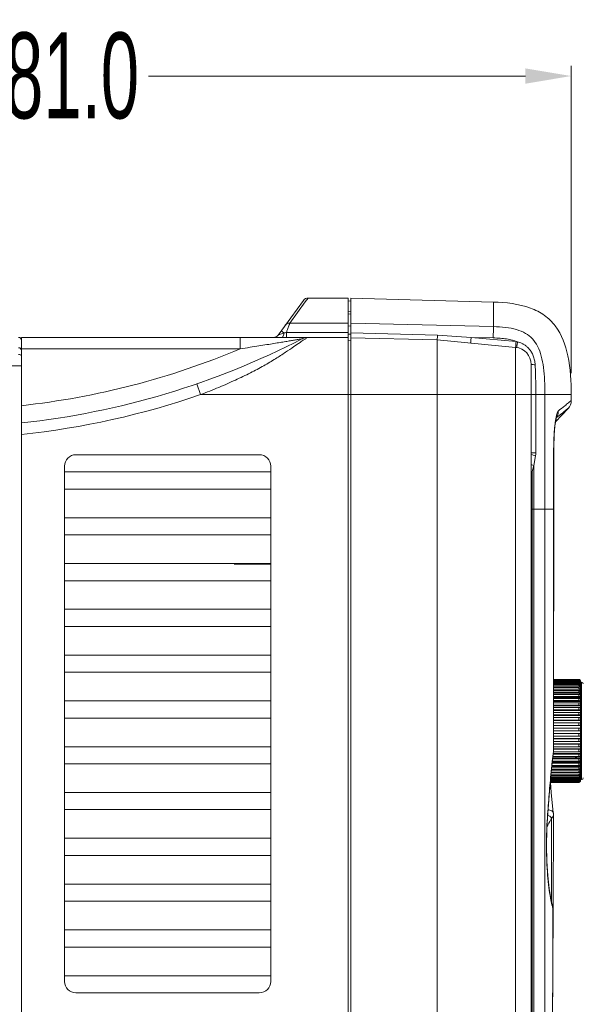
# Model space of a CAD drawing. Header units: millimetres. Extents: x -473 to 23648, y -382 to 1866.
# Tile 81 of 256: x 2807 to 2905, y 138 to 310. Entities that reach past the tile are written whole.
import ezdxf

# ---------------------------------------------------------------- set-up
doc = ezdxf.new("R2010")
doc.units = ezdxf.units.MM
doc.header["$LTSCALE"] = 80
doc.header["$PDMODE"] = 3
doc.header["$PDSIZE"] = 0.3
doc.layers.get('0').update_dxf_attribs({"linetype": 'CONTINUOUS'})
doc.layers.get('DEFPOINTS').update_dxf_attribs({"linetype": 'CONTINUOUS'})
for name, color, linetype in [('02___PRT_ALL_AXES', 7, 'CONTINUOUS'), ('09_ALL_ROUNDS', 7, 'CONTINUOUS'), ('20_ALL_FEATURES', 7, 'CONTINUOUS')]:
    doc.layers.add(name, color=color, linetype=linetype)
doc.styles.get("Standard").update_dxf_attribs({"font": 'technic_.ttf', "width": 0.7})
doc.dimstyles.get("Standard").update_dxf_attribs({"dimtxt": 3, "dimasz": 3, "dimexe": 0.18, "dimexo": 0.0625, "dimgap": 0.09, "dimtad": 1, "dimdsep": 46, "dimtxsty": 'STANDARD', "dimcen": 0.09, "dimadec": 0, "dimazin": 0, "dimtol": 1, "dimtp": 0.01, "dimtm": 0.01, "dimtfac": 1, "dimtofl": 0, "dimtmove": 0, "dimatfit": 3, "dimfxl": 1, "dimtolj": 1, "dimarcsym": 0})

# ---------------------------------------------------------------- blocks, each defined once
blk = doc.blocks.new('*D20')
at = {"color": 0, "lineweight": 0, "transparency": 16777216}
for p, q in [((2722.4, 259.38), (2722.4, 302.03)), ((2903.35, 248.34), (2903.35, 302.03)), ((2730.4, 300.23), (2796.16, 300.23)), ((2895.35, 300.23), (2829.59, 300.23))]:
    blk.add_line(p, q, dxfattribs=at)
for points in [[(2730.4, 301.56), (2730.4, 298.89), (2722.4, 300.23)], [(2895.35, 298.89), (2895.35, 301.56), (2903.35, 300.23)]]:
    blk.add_solid(points, dxfattribs=at)
at = {"layer": 'DEFPOINTS', "color": 0, "lineweight": 0, "transparency": 16777216}
for p in [(2903.35, 300.23), (2722.4, 257.58), (2903.35, 246.54)]:
    blk.add_point(p, dxfattribs=at)
at = {"color": 0, "lineweight": 0, "transparency": 16777216, "insert": (2812.88, 300.23), "char_height": 15, "attachment_point": 5}
blk.add_mtext('\\A1;181.0', dxfattribs=at)

msp = doc.modelspace()

# ---------------------------------------------------------------- linework, layer by layer
at = {"color": 0, "linetype": 'Continuous', "lineweight": 0}
for p, q in [((2857.41, 261.454), (2856.936, 260.799)), ((2864.401, 261.454), (2857.41, 261.454)), ((2864.401, -1.422), (2864.401, 261.454)), ((2856.601, 261.042), (2852.2, 254.99)), ((2856.936, 260.799), (2854.242, 257.084)), ((2864.901, 260.91), (2864.401, 260.954)), ((2864.901, -1.37), (2864.901, 261.401)), ((2889.751, 260.751), (2864.901, 261.401)), ((2889.751, 256.457), (2889.751, 260.751)), ((2864.401, 259.078), (2864.901, 259.034)), ((2864.401, 258.679), (2864.901, 258.636)), ((2854.123, 256.757), (2853.84, 255.979)), ((2864.401, 257.084), (2854.242, 257.084)), ((2864.901, 256.547), (2864.401, 256.59)), ((2864.901, 257.037), (2889.751, 256.457)), ((2807.401, 254.578), (2807.401, 0.879)), ((2807.401, 254.578), (2864.401, 254.578)), ((2845.587, 254.578), (2845.587, 252.578)), ((2853.202, 255.344), (2852.2, 254.99)), ((2853.202, 255.344), (2852.715, 255.698)), ((2864.401, 255.422), (2853.638, 255.422)), ((2853.638, 255.422), (2853.638, 254.578)), ((2857.349, 254.577), (2857.215, 254.578)), ((2864.901, 255.11), (2864.401, 255.11)), ((2864.901, 255.371), (2880.005, 254.99)), ((2880.005, 254.99), (2885.877, 254.573)), ((2885.877, 254.573), (2893.711, 253.831)), ((2885.877, 254.573), (2889.734, 254.483)), ((2864.901, 254.034), (2864.401, 254.078)), ((2879.965, 254.131), (2864.901, 254.525)), ((2879.965, 254.131), (2893.634, 252.835)), ((2893.634, 252.835), (2893.634, 250.161)), ((2807.283, 252.578), (2845.587, 252.578)), ((2803.401, 249.578), (2807.401, 249.578)), ((2893.634, 250.161), (2893.634, 244.578)), ((2896.351, 249.849), (2896.351, 113.078)), ((2838.663, 244.578), (2838.011, 246.469)), ((2838.667, 244.579), (2864.401, 244.578)), ((2879.965, 244.578), (2864.401, 244.578)), ((2879.965, 244.578), (2879.965, 113.078)), ((2879.965, 244.578), (2893.634, 244.578)), ((2893.634, 244.578), (2893.634, 113.078)), ((2903.351, 244.578), (2893.634, 244.578)), ((2897.16, 244.578), (2897.16, 234.409)), ((2898.749, 244.578), (2898.749, 224.578)), ((2903.351, 243.539), (2903.351, 244.578)), ((2900.607, 239.822), (2902.81, 242.171)), ((2900.743, 240.526), (2900.803, 240.573)), ((2816.901, 234.078), (2848.901, 234.078)), ((2896.351, 234.409), (2897.16, 234.409)), ((2900.276, 224.578), (2900.276, 234.85)), ((2900.277, 234.85), (2900.297, 234.85)), ((2900.296, 224.578), (2900.296, 234.85)), ((2900.297, 234.85), (2900.3, 235.397)), ((2896.814, 232.199), (2896.533, 231.147)), ((2897.115, 233.894), (2896.814, 232.199)), ((2896.814, 232.199), (2896.814, 224.578)), ((2814.901, 142.078), (2814.901, 232.078)), ((2814.901, 231.078), (2850.901, 231.078)), ((2850.901, 232.078), (2850.901, 142.078)), ((2896.351, 231.147), (2896.533, 231.147)), ((2896.533, 231.147), (2896.533, 113.078)), ((2850.901, 228.078), (2814.901, 228.078)), ((2896.351, 224.578), (2900.276, 224.578)), ((2896.814, 224.578), (2896.834, 113.078)), ((2900.276, 224.838), (2900.296, 224.838)), ((2900.276, 224.578), (2900.296, 224.578)), ((2814.901, 223.078), (2850.901, 223.078)), ((2850.901, 220.078), (2814.901, 220.078)), ((2814.901, 215.078), (2850.901, 215.078)), ((2850.901, 212.078), (2814.901, 212.078)), ((2814.901, 207.078), (2850.901, 207.078)), ((2850.901, 204.078), (2814.901, 204.078)), ((2814.901, 199.078), (2850.901, 199.078)), ((2850.901, 196.078), (2814.901, 196.078)), ((2904.951, 194.343), (2905.151, 194.343)), ((2905.151, 194.343), (2905.151, 177.343)), ((2814.901, 191.078), (2850.901, 191.078)), ((2850.901, 188.078), (2814.901, 188.078)), ((2814.901, 183.078), (2850.901, 183.078)), ((2900.223, 182.29), (2900.235, 182.398)), ((2900.235, 182.398), (2900.256, 182.582)), ((2900.235, 182.398), (2900.235, 182.582)), ((2900.235, 182.398), (2900.239, 182.289)), ((2900.239, 182.289), (2900.247, 182.371)), ((2900.247, 182.371), (2900.256, 182.581)), ((2850.901, 180.078), (2814.901, 180.078)), ((2904.951, 177.343), (2905.151, 177.343)), ((2814.901, 175.078), (2850.901, 175.078)), ((2850.901, 172.078), (2814.901, 172.078)), ((2899.181, 170.674), (2899.185, 170.738)), ((2899.185, 170.738), (2899.196, 170.674)), ((2900.182, 154.724), (2900.23, 171.233)), ((2814.901, 167.078), (2850.901, 167.078)), ((2850.901, 164.078), (2814.901, 164.078)), ((2814.901, 159.078), (2850.901, 159.078)), ((2850.901, 156.078), (2814.901, 156.078)), ((2900.041, 155.385), (2900.026, 155.44)), ((2900.052, 155.166), (2900.026, 155.438)), ((2900.128, 155.088), (2900.041, 155.385)), ((2900.182, 154.724), (2900.128, 155.089)), ((2900.128, 155.088), (2900.128, 155.089)), ((2900.161, 154.792), (2900.128, 155.088)), ((2900.048, 123.196), (2900.182, 154.724)), ((2900.182, 154.724), (2900.161, 154.792)), ((2900.161, 154.724), (2900.161, 154.792)), ((2814.901, 151.078), (2850.901, 151.078)), ((2850.901, 148.078), (2814.901, 148.078)), ((2814.901, 143.078), (2850.901, 143.078)), ((2848.901, 140.078), (2816.901, 140.078))]:
    msp.add_line(p, q, dxfattribs=at)
for points in [[(2900.297, 234.85), (2900.298, 235.164), (2900.311, 236.048), (2900.34, 236.882), (2900.382, 237.656), (2900.435, 238.359), (2900.496, 238.984), (2900.561, 239.521), (2900.63, 239.969), (2900.696, 240.324), (2900.754, 240.572), (2900.767, 240.619)], [(2900.3, 235.397), (2900.323, 236.463), (2900.37, 237.457), (2900.434, 238.349), (2900.511, 239.116), (2900.592, 239.737)], [(2900.256, 182.581), (2900.267, 188.834), (2900.296, 224.578)], [(2899.196, 170.674), (2899.488, 174.55), (2899.867, 178.754), (2900.239, 182.289)], [(2900.215, 171.529), (2899.858, 175.061), (2899.707, 176.843)], [(2900.026, 155.44), (2899.782, 156.48), (2899.489, 158.289), (2899.251, 160.534), (2899.096, 163.096), (2899.039, 165.831), (2899.087, 168.576), (2899.196, 170.674)], [(2900.23, 171.234), (2900.223, 171.445), (2900.215, 171.529)]]:
    msp.add_lwpolyline(points, dxfattribs=at)
for centre, radius, start, end in [((2857.41, 260.454), 1, 89.99998, 143.97624), ((2806.901, 254.078), 0.5, 0, 90), ((2851.391, 255.578), 1, 269.99996, 323.97625), ((2641.351, 332.907), 225.986, 339.94772, 340.09802), ((2857.387, 252.578), 2, 89.99815, 117.24629), ((2792.377, 378.822), 140, 276.16027, 297.24629), ((2878.833, 219.66), 40.983, 122.56331, 123.81979), ((2893.351, 249.849), 3, 359.99995, 84.58525), ((2806.901, 252.277), 0.5, 359.99235, 90), ((2792.377, 378.822), 137, 276.29571, 292.85455), ((2713.602, 251.071), 166.356, 359.98443, 0.1945), ((2792.377, 378.822), 142, 276.07318, 289.02505), ((2769.513, 408.091), 212.103, 308.3435, 308.72598), ((2901.351, 243.539), 2, 316.84762, 0.00001), ((2816.901, 232.078), 2, 90, 180), ((2848.901, 232.078), 2, 0, 90), ((2894.21, 234.407), 2.95, 349.97795, 0.0364), ((2905.151, 194.043), 0.3, 0, 90), ((2905.151, 177.643), 0.3, 270, 0), ((2856.326, 193.046), 49.049, 330.731, 332.43092), ((2898.547, 169.54), 1.727, 58.51616, 66.57884), ((2855.206, 193.637), 50.316, 332.42492, 332.69462), ((2899.408, 171.235), 0.823, 353.66533, 359.85652), ((2911.974, 158.501), 12.379, 194.37186, 195.627), ((2916.522, 159.778), 17.103, 195.64287, 195.96006), ((2916.21, 159.689), 16.779, 195.95996, 196.31423), ((2914.591, 159.212), 15.091, 196.30372, 197.02951), ((2816.901, 142.078), 2, 180, 270), ((2848.901, 142.078), 2, 270, 0)]:
    msp.add_arc(centre, radius, start, end, dxfattribs=at)
for points, knots in [([(2854.242, 257.084), (2854.137, 257.086), (2853.927, 257.056), (2853.644, 256.917), (2853.494, 256.768), (2853.433, 256.685)], [0, 0, 0, 0, 0.31278947, 0.62372349, 0.93350007, 0.93350007, 0.93350007, 0.93350007]), ([(2854.242, 257.084), (2854.234, 257.063), (2854.214, 257.008), (2854.174, 256.899), (2854.142, 256.81), (2854.123, 256.757)], [0, 0, 0, 0, 0.0649478, 0.17759408, 0.34762865, 0.34762865, 0.34762865, 0.34762865]), ([(2889.751, 256.457), (2889.757, 256.38), (2889.757, 256.154), (2889.757, 255.726), (2889.748, 255.145), (2889.739, 254.713), (2889.734, 254.483)], [0, 0, 0, 0, 0.231782, 0.6778442, 1.2834317, 1.9740727, 1.9740727, 1.9740727, 1.9740727]), ([(2889.751, 256.457), (2890.473, 256.44), (2891.841, 256.362), (2893.753, 256.014), (2895.371, 255.375), (2896.652, 254.363), (2897.581, 252.979), (2898.183, 251.255), (2898.541, 249.246), (2898.723, 246.99), (2898.749, 245.407), (2898.749, 244.578)], [0, 0, 0, 0, 2.1682258, 4.1038992, 5.8078419, 7.3331642, 8.9260961, 10.7382556, 12.7737574, 15.0332798, 17.5213122, 17.5213122, 17.5213122, 17.5213122]), ([(2853.202, 255.344), (2853.192, 255.211), (2853.153, 254.978), (2853.069, 254.707), (2852.938, 254.578), (2852.881, 254.578)], [0, 0, 0, 0, 0.40090253, 0.69708859, 0.86957743, 0.86957743, 0.86957743, 0.86957743]), ([(2853.638, 255.422), (2853.561, 255.408), (2853.416, 255.383), (2853.271, 255.357), (2853.202, 255.344)], [0, 0, 0, 0, 0.23284394, 0.44204831, 0.44204831, 0.44204831, 0.44204831]), ([(2857.387, 254.578), (2857.334, 254.546), (2857.128, 254.423), (2856.925, 254.296), (2856.775, 254.2)], [0, 0, 0, 0, 0.18639227, 0.71959715, 0.71959715, 0.71959715, 0.71959715]), ([(2880.005, 254.99), (2879.996, 254.844), (2879.983, 254.595), (2879.966, 254.309), (2879.965, 254.168), (2879.965, 254.131)], [0, 0, 0, 0, 0.43875064, 0.74838056, 0.86011173, 0.86011173, 0.86011173, 0.86011173]), ([(2885.8, 253.578), (2885.775, 253.58), (2885.834, 253.732), (2885.8, 253.888), (2885.851, 254.219), (2885.865, 254.447), (2885.877, 254.573)], [0, 0, 0, 0, 0.07625284, 0.29267438, 0.61656083, 0.99874054, 0.99874054, 0.99874054, 0.99874054]), ([(2856.023, 253.708), (2855.655, 253.463), (2854.813, 252.885), (2853.399, 251.908), (2851.663, 250.776), (2849.616, 249.572), (2847.284, 248.327), (2844.671, 247.071), (2841.776, 245.797), (2839.736, 244.984), (2838.666, 244.579)], [0, 0, 0, 0, 1.3246027, 3.0646134, 5.1562005, 7.54114, 10.1846575, 13.084237, 16.2387071, 19.6710525, 19.6710525, 19.6710525, 19.6710525]), ([(2845.587, 252.578), (2846.154, 252.664), (2847.243, 252.832), (2848.795, 253.077), (2850.188, 253.3), (2851.419, 253.501), (2852.507, 253.681), (2853.469, 253.842), (2854.311, 253.985), (2855.03, 254.107), (2855.617, 254.208), (2856.054, 254.283), (2856.323, 254.33), (2856.443, 254.351), (2856.472, 254.356)], [0, 0, 0, 0, 1.7207203, 3.3051826, 4.7146283, 5.9507057, 7.0484696, 8.0219826, 8.876719, 9.6105076, 10.2104606, 10.6635422, 10.940923, 11.0289003, 11.0289003, 11.0289003, 11.0289003]), ([(2879.965, 254.131), (2879.961, 254.075), (2879.948, 253.841), (2879.96, 253.286), (2879.954, 252.51), (2879.956, 251.912), (2879.957, 251.635)], [0, 0, 0, 0, 0.1683569, 0.7035408, 1.6646979, 2.4957176, 2.4957176, 2.4957176, 2.4957176]), ([(2889.734, 254.483), (2890.138, 254.474), (2890.917, 254.44), (2892.036, 254.322), (2893.053, 254.127), (2893.684, 253.922), (2893.973, 253.797)], [0, 0, 0, 0, 1.2134846, 2.3368457, 3.3731083, 4.3171972, 4.3171972, 4.3171972, 4.3171972]), ([(2893.634, 252.835), (2893.608, 252.838), (2893.668, 252.991), (2893.652, 253.055), (2893.649, 253.127)], [0, 0, 0, 0, 0.07624154, 0.29264261, 0.29264261, 0.29264261, 0.29264261]), ([(2893.649, 253.127), (2893.645, 253.235), (2893.685, 253.469), (2893.699, 253.704), (2893.711, 253.831)], [0, 0, 0, 0, 0.32388404, 0.70609794, 0.70609794, 0.70609794, 0.70609794]), ([(2893.711, 253.831), (2893.755, 253.827), (2893.842, 253.817), (2893.93, 253.804), (2893.973, 253.797)], [0, 0, 0, 0, 0.13253613, 0.26469531, 0.26469531, 0.26469531, 0.26469531]), ([(2893.831, 252.81), (2893.806, 252.814), (2893.875, 252.963), (2893.863, 253.028), (2893.865, 253.1)], [0, 0, 0, 0, 0.07613923, 0.29226482, 0.29226482, 0.29226482, 0.29226482]), ([(2893.973, 253.797), (2894.105, 253.765), (2894.378, 253.684), (2894.789, 253.512), (2895.211, 253.271), (2895.634, 252.947), (2896.042, 252.527), (2896.419, 251.996), (2896.74, 251.345), (2896.964, 250.599), (2897.035, 250.067), (2897.049, 249.8)], [0, 0, 0, 0, 0.4074174, 0.8512816, 1.3344581, 1.8621602, 2.4423275, 3.086315, 3.807226, 4.6106324, 5.4111776, 5.4111776, 5.4111776, 5.4111776]), ([(2807.401, 251.376), (2807.401, 251.416), (2807.315, 251.507), (2807.135, 251.559), (2806.985, 251.576), (2806.901, 251.576)], [0, 0, 0, 0, 0.12029099, 0.31737826, 0.56880752, 0.56880752, 0.56880752, 0.56880752]), ([(2879.958, 251.026), (2879.958, 250.42), (2879.944, 249.097), (2879.979, 246.948), (2879.965, 245.404), (2879.965, 244.578)], [0, 0, 0, 0, 1.8158222, 3.9687599, 6.4478534, 6.4478534, 6.4478534, 6.4478534]), ([(2896.351, 249.849), (2896.351, 249.819), (2896.527, 249.842), (2896.702, 249.795), (2896.928, 249.802), (2897.049, 249.8)], [0, 0, 0, 0, 0.08993688, 0.33771194, 0.70147153, 0.70147153, 0.70147153, 0.70147153]), ([(2897.049, 249.8), (2897.055, 249.689), (2897.067, 249.452), (2897.084, 249.077), (2897.1, 248.666), (2897.114, 248.225), (2897.127, 247.763), (2897.137, 247.288), (2897.145, 246.807), (2897.152, 246.328), (2897.156, 245.859), (2897.158, 245.408), (2897.16, 244.983), (2897.16, 244.709), (2897.16, 244.578)], [0, 0, 0, 0, 0.3337412, 0.711555, 1.1259176, 1.5692746, 2.0339133, 2.5119979, 2.9957095, 3.4772403, 3.9487175, 4.4022633, 4.830047, 5.2242273, 5.2242273, 5.2242273, 5.2242273]), ([(2902.204, 242.619), (2902.432, 242.802), (2902.779, 243.081), (2903.161, 243.388), (2903.316, 243.511), (2903.351, 243.539)], [0, 0, 0, 0, 0.8780676, 1.3355977, 1.4699806, 1.4699806, 1.4699806, 1.4699806]), ([(2900.69, 240.579), (2900.727, 240.767), (2900.798, 241.095), (2900.926, 241.483), (2901.034, 241.688), (2901.096, 241.737)], [0, 0, 0, 0, 0.5744136, 1.0002708, 1.2393845, 1.2393845, 1.2393845, 1.2393845]), ([(2901.096, 241.737), (2901.098, 241.58), (2901.065, 241.264), (2900.93, 240.89), (2900.811, 240.685), (2900.767, 240.619)], [0, 0, 0, 0, 0.4715393, 0.941809, 1.1810517, 1.1810517, 1.1810517, 1.1810517]), ([(2900.803, 240.573), (2901.104, 240.811), (2901.624, 241.224), (2902.258, 241.731), (2902.627, 242.026), (2902.776, 242.144), (2902.81, 242.171)], [0, 0, 0, 0, 1.1494942, 1.9945282, 2.4352716, 2.5653228, 2.5653228, 2.5653228, 2.5653228]), ([(2900.276, 234.85), (2900.277, 235.298), (2900.288, 236.151), (2900.336, 237.341), (2900.405, 238.36), (2900.486, 239.207), (2900.55, 239.716), (2900.584, 239.948)], [0, 0, 0, 0, 1.3446022, 2.5574448, 3.5736532, 4.4083089, 5.1109443, 5.1109443, 5.1109443, 5.1109443]), ([(2896.35, 232.319), (2896.383, 232.311), (2896.539, 232.277), (2896.692, 232.231), (2896.814, 232.199)], [0, 0, 0, 0, 0.10183685, 0.47931158, 0.47931158, 0.47931158, 0.47931158]), ([(2898.749, 224.578), (2898.749, 205.989), (2898.752, 168.823), (2898.761, 131.656), (2898.767, 113.078)], [0, 0, 0, 0, 55.7651157, 111.5000017, 111.5000017, 111.5000017, 111.5000017]), ([(2900.235, 182.582), (2900.24, 184.868), (2900.248, 189.392), (2900.258, 196.144), (2900.266, 202.894), (2900.272, 209.805), (2900.276, 217.052), (2900.276, 222.014), (2900.276, 224.578)], [0, 0, 0, 0, 6.8582174, 13.5739763, 20.2544358, 27.1097965, 34.304759, 41.9960718, 41.9960718, 41.9960718, 41.9960718]), ([(2899.185, 170.738), (2899.278, 172.096), (2899.479, 174.756), (2899.828, 178.606), (2900.09, 181.098), (2900.223, 182.29)], [0, 0, 0, 0, 4.0830535, 8.0016419, 11.599535, 11.599535, 11.599535, 11.599535]), ([(2904.331, 181.262), (2904.326, 181.263), (2904.319, 181.265), (2904.31, 181.267), (2904.305, 181.269), (2904.3, 181.27), (2904.298, 181.271), (2904.295, 181.271), (2904.294, 181.272), (2904.293, 181.272), (2904.29, 181.273), (2904.287, 181.274), (2904.283, 181.275), (2904.276, 181.276), (2904.268, 181.279), (2904.257, 181.281), (2904.244, 181.285), (2904.22, 181.291), (2904.186, 181.3), (2904.152, 181.308), (2904.128, 181.314), (2904.114, 181.318), (2904.103, 181.32), (2904.093, 181.323), (2904.085, 181.324), (2904.08, 181.326), (2904.078, 181.326), (2904.076, 181.327), (2904.074, 181.327), (2904.07, 181.328), (2904.065, 181.329), (2904.056, 181.331), (2904.045, 181.334), (2904.027, 181.338), (2904.014, 181.341), (2904.005, 181.343)], [0, 0, 0, 0, 0.01397647, 0.0209647, 0.02795294, 0.03144705, 0.03494117, 0.03668823, 0.03770876, 0.0390233, 0.04165239, 0.04428148, 0.04953966, 0.05479783, 0.06531419, 0.07583054, 0.0863469, 0.10743306, 0.14965909, 0.19204274, 0.21326024, 0.22389479, 0.23452935, 0.2451639, 0.25579846, 0.2584571, 0.26111574, 0.26244505, 0.26401966, 0.26741417, 0.27420318, 0.2809922, 0.29457024, 0.30814828, 0.33530435, 0.33530435, 0.33530435, 0.33530435]), ([(2900.214, 171.529), (2900.208, 171.577), (2900.164, 171.722), (2899.954, 171.909), (2899.64, 172.017), (2899.408, 172.036), (2899.298, 172.034)], [0, 0, 0, 0, 0.1472627, 0.4397771, 0.7994921, 1.1313459, 1.1313459, 1.1313459, 1.1313459]), ([(2899.982, 155.428), (2899.882, 155.818), (2899.672, 156.825), (2899.416, 158.565), (2899.204, 160.719), (2899.065, 163.109), (2899.01, 165.64), (2899.045, 168.178), (2899.126, 169.86), (2899.181, 170.674)], [0, 0, 0, 0, 1.207755, 3.0840564, 5.2727682, 7.698445, 10.2634982, 12.8662672, 15.3138362, 15.3138362, 15.3138362, 15.3138362]), ([(2899.915, 170.555), (2899.908, 167.196), (2899.896, 162.368), (2899.883, 157.54), (2899.879, 156.071)], [0, 0, 0, 0, 10.0769976, 14.4839561, 14.4839561, 14.4839561, 14.4839561]), ([(2900.225, 171.144), (2900.214, 171.042), (2900.146, 170.822), (2900.004, 170.641), (2899.915, 170.555)], [0, 0, 0, 0, 0.30660476, 0.67585774, 0.67585774, 0.67585774, 0.67585774]), ([(2900.025, 123.196), (2900.045, 126.978), (2900.081, 134.266), (2900.126, 144.776), (2900.15, 151.503), (2900.161, 154.724)], [0, 0, 0, 0, 11.3459946, 21.8661055, 31.528814, 31.528814, 31.528814, 31.528814])]:
    msp.add_open_spline(points, degree=3, knots=knots, dxfattribs=at)
for points in [[(2893.865, 253.1), (2893.868, 253.208), (2893.894, 253.314), (2893.913, 253.42)], [(2893.913, 253.42), (2893.936, 253.545), (2893.953, 253.672), (2893.973, 253.797)], [(2900.584, 239.948), (2900.615, 240.159), (2900.65, 240.369), (2900.69, 240.579)], [(2896.416, 234.104), (2896.516, 234.09), (2896.609, 234.048), (2896.703, 234.012)], [(2896.703, 234.012), (2896.836, 233.959), (2896.977, 233.931), (2897.115, 233.894)], [(2896.351, 231.197), (2896.412, 231.18), (2896.472, 231.163), (2896.533, 231.147)], [(2899.712, 170.812), (2899.632, 170.888), (2899.543, 170.955), (2899.449, 171.013)], [(2899.915, 170.555), (2899.862, 170.65), (2899.791, 170.736), (2899.712, 170.812)]]:
    msp.add_open_spline(points, degree=3, dxfattribs=at)
at = {"layer": '02___PRT_ALL_AXES', "color": 0, "linetype": 'Continuous', "lineweight": 0}
msp.add_open_spline([(2889.751, 260.751), (2891.934, 260.693), (2895.108, 260.36), (2898.717, 258.554), (2901.405, 255.933), (2903.151, 251.002), (2903.351, 246.847), (2903.351, 244.578)], degree=3, knots=[0, 0, 0, 0, 6.5515977, 9.324437, 11.9597372, 17.618169, 24.4258736, 24.4258736, 24.4258736, 24.4258736], dxfattribs=at)
at = {"layer": '09_ALL_ROUNDS', "color": 0, "linetype": 'Continuous', "lineweight": 0}
for p, q in [((2904.651, 194.537), (2900.271, 194.537)), ((2904.651, 194.403), (2900.271, 194.403)), ((2904.651, 194.843), (2900.272, 194.843)), ((2904.651, 194.831), (2900.272, 194.831)), ((2904.651, 194.794), (2900.272, 194.794)), ((2904.651, 194.732), (2900.272, 194.732)), ((2904.651, 194.647), (2900.272, 194.647)), ((2904.651, 194.794), (2904.651, 194.831)), ((2904.651, 194.647), (2904.651, 194.732)), ((2904.651, 194.403), (2904.651, 194.537)), ((2904.951, 194.353), (2904.927, 194.353)), ((2904.951, 194.496), (2904.941, 194.496)), ((2904.951, 194.543), (2904.951, 194.531)), ((2904.951, 177.25), (2904.951, 194.496)), ((2904.651, 193.124), (2900.27, 193.124)), ((2904.951, 192.882), (2900.27, 192.882)), ((2904.651, 192.838), (2900.27, 192.838)), ((2904.651, 194.245), (2900.271, 194.245)), ((2904.651, 194.065), (2900.271, 194.065)), ((2904.651, 193.862), (2900.271, 193.862)), ((2904.651, 193.637), (2900.271, 193.637)), ((2904.651, 193.391), (2900.271, 193.391)), ((2904.651, 194.065), (2904.651, 194.245)), ((2904.651, 193.637), (2904.651, 193.862)), ((2904.651, 193.124), (2904.651, 193.391)), ((2904.651, 192.532), (2904.651, 192.838)), ((2904.951, 193.378), (2904.746, 193.378)), ((2904.951, 193.791), (2904.85, 193.791)), ((2904.951, 194.117), (2904.9, 194.117)), ((2904.651, 191.865), (2900.269, 191.865)), ((2904.951, 191.665), (2900.269, 191.665)), ((2904.651, 191.507), (2900.269, 191.507)), ((2904.651, 191.133), (2900.269, 191.133)), ((2904.951, 190.957), (2900.269, 190.957)), ((2904.651, 192.532), (2900.27, 192.532)), ((2904.951, 192.309), (2900.27, 192.309)), ((2904.651, 192.207), (2900.27, 192.207)), ((2904.651, 191.865), (2904.651, 192.207)), ((2904.651, 191.133), (2904.651, 191.507)), ((2904.651, 189.504), (2900.267, 189.504)), ((2904.951, 189.382), (2900.267, 189.382)), ((2904.651, 190.745), (2900.268, 190.745)), ((2904.651, 190.343), (2900.268, 190.343)), ((2904.951, 190.193), (2900.268, 190.193)), ((2904.651, 189.929), (2900.268, 189.929)), ((2904.651, 190.343), (2904.651, 190.745)), ((2904.651, 189.504), (2904.651, 189.929)), ((2904.651, 187.714), (2900.265, 187.714)), ((2904.951, 187.652), (2900.265, 187.652)), ((2904.651, 188.624), (2900.266, 188.624)), ((2904.951, 188.532), (2900.266, 188.532)), ((2904.651, 188.173), (2900.266, 188.173)), ((2904.651, 189.069), (2900.267, 189.069)), ((2904.651, 188.624), (2904.651, 189.069)), ((2904.651, 187.714), (2904.651, 188.173)), ((2904.951, 185.843), (2900.261, 185.843)), ((2904.651, 186.314), (2900.262, 186.314)), ((2904.651, 186.784), (2900.263, 186.784)), ((2904.951, 186.753), (2900.263, 186.753)), ((2904.651, 187.251), (2900.264, 187.251)), ((2904.651, 186.784), (2904.651, 187.251)), ((2904.651, 185.843), (2904.651, 186.314)), ((2904.951, 184.482), (2900.259, 184.482)), ((2904.651, 184.435), (2900.259, 184.435)), ((2904.651, 184.903), (2900.26, 184.903)), ((2904.951, 185.388), (2900.261, 185.388)), ((2904.651, 185.372), (2900.261, 185.372)), ((2904.651, 184.903), (2904.651, 185.372)), ((2904.651, 183.972), (2904.651, 184.435)), ((2904.651, 183.062), (2900.256, 183.062)), ((2904.951, 182.725), (2900.256, 182.725)), ((2904.651, 182.618), (2900.256, 182.618)), ((2904.951, 183.592), (2900.257, 183.592)), ((2904.651, 183.514), (2900.257, 183.514)), ((2904.651, 183.972), (2900.258, 183.972)), ((2904.651, 183.062), (2904.651, 183.514)), ((2904.651, 182.183), (2904.651, 182.618)), ((2904.651, 180.942), (2900.097, 180.942)), ((2904.951, 181.105), (2900.115, 181.105)), ((2904.651, 181.343), (2900.14, 181.343)), ((2904.651, 181.757), (2900.183, 181.757)), ((2904.951, 181.894), (2900.197, 181.894)), ((2904.651, 182.183), (2900.228, 182.183)), ((2904.651, 181.343), (2904.651, 181.757)), ((2904.651, 180.553), (2904.651, 180.942)), ((2904.951, 179.082), (2899.902, 179.082)), ((2904.651, 179.155), (2899.91, 179.155)), ((2904.651, 179.479), (2899.944, 179.479)), ((2904.951, 179.691), (2899.966, 179.691)), ((2904.651, 179.821), (2899.98, 179.821)), ((2904.651, 180.179), (2900.017, 180.179)), ((2904.951, 180.368), (2900.037, 180.368)), ((2904.651, 180.553), (2900.057, 180.553)), ((2904.651, 179.821), (2904.651, 180.179)), ((2904.651, 179.155), (2904.651, 179.479)), ((2904.651, 177.284), (2899.735, 177.284)), ((2904.651, 177.441), (2899.749, 177.441)), ((2904.651, 177.621), (2899.765, 177.621)), ((2904.651, 177.824), (2899.783, 177.824)), ((2904.651, 178.049), (2899.804, 178.049)), ((2904.651, 178.295), (2899.826, 178.295)), ((2904.951, 178.547), (2899.849, 178.547)), ((2904.651, 178.562), (2899.85, 178.562)), ((2904.651, 178.849), (2899.877, 178.849)), ((2904.651, 178.562), (2904.651, 178.849)), ((2904.651, 178.049), (2904.651, 178.295)), ((2904.651, 177.621), (2904.651, 177.824)), ((2904.651, 177.284), (2904.651, 177.441)), ((2904.951, 178.092), (2904.811, 178.092)), ((2904.951, 177.721), (2904.879, 177.721)), ((2904.951, 177.44), (2904.914, 177.44)), ((2904.951, 177.25), (2904.937, 177.25)), ((2904.951, 177.191), (2904.951, 177.155)), ((2904.651, 176.843), (2899.695, 176.843)), ((2904.651, 176.856), (2899.696, 176.856)), ((2904.651, 176.893), (2899.699, 176.893)), ((2904.651, 176.954), (2899.705, 176.954)), ((2904.651, 177.04), (2899.713, 177.04)), ((2904.651, 177.15), (2899.723, 177.15)), ((2904.651, 177.04), (2904.651, 177.15)), ((2904.651, 176.893), (2904.651, 176.954)), ((2904.651, 176.843), (2904.651, 176.856))]:
    msp.add_line(p, q, dxfattribs=at)
for centre, radius, start, end in [((2904.651, 194.543), 0.3, 0, 90), ((2904.664, 194.354), 0.287, 16.38401, 18.35139), ((2904.662, 194.353), 0.289, 0.05357, 16.38918), ((2904.657, 194.436), 0.294, 0.03497, 11.55586), ((2904.655, 194.496), 0.296, 0.0153, 6.85946), ((2904.655, 194.531), 0.296, 0.002, 2.26763), ((2904.668, 194.247), 0.282, 0.06429, 18.55975), ((2904.676, 194.117), 0.274, 0.07507, 18.83492), ((2904.676, 177.569), 0.274, 341.16508, 359.92493), ((2904.668, 177.44), 0.282, 341.44026, 359.93571), ((2904.664, 177.333), 0.287, 341.64861, 343.61599), ((2904.662, 177.334), 0.289, 343.61082, 359.94643), ((2904.657, 177.251), 0.294, 348.44414, 359.96503), ((2904.652, 177.191), 0.299, 350.63822, 353.15169), ((2904.655, 177.191), 0.296, 353.14054, 359.9847), ((2904.655, 177.155), 0.296, 357.73237, 359.998), ((2904.651, 177.143), 0.3, 270, 0), ((2904.651, 177.152), 0.296, 270.00049, 271.1068)]:
    msp.add_arc(centre, radius, start, end, dxfattribs=at)
for points, knots in [([(2904.651, 194.831), (2904.682, 194.831), (2904.745, 194.821), (2904.83, 194.778), (2904.897, 194.71), (2904.939, 194.629), (2904.949, 194.57), (2904.95, 194.543)], [0, 0, 0, 0, 0.09385754, 0.18769173, 0.28148812, 0.3752467, 0.45741128, 0.45741128, 0.45741128, 0.45741128]), ([(2904.949, 194.531), (2904.946, 194.55), (2904.935, 194.6), (2904.897, 194.674), (2904.83, 194.741), (2904.745, 194.784), (2904.682, 194.794), (2904.651, 194.794)], [0, 0, 0, 0, 0.05830257, 0.15175528, 0.24535923, 0.33911417, 0.43296231, 0.43296231, 0.43296231, 0.43296231]), ([(2904.651, 194.732), (2904.682, 194.732), (2904.745, 194.723), (2904.83, 194.68), (2904.897, 194.613), (2904.932, 194.547), (2904.942, 194.506), (2904.945, 194.495)], [0, 0, 0, 0, 0.09383258, 0.18745626, 0.28074095, 0.3736854, 0.40774343, 0.40774343, 0.40774343, 0.40774343]), ([(2904.936, 194.444), (2904.926, 194.473), (2904.897, 194.529), (2904.83, 194.595), (2904.745, 194.637), (2904.682, 194.647), (2904.651, 194.647)], [0, 0, 0, 0, 0.09223608, 0.18507689, 0.27851852, 0.37232955, 0.37232955, 0.37232955, 0.37232955]), ([(2904.651, 194.537), (2904.682, 194.537), (2904.745, 194.527), (2904.83, 194.485), (2904.897, 194.42), (2904.926, 194.365), (2904.936, 194.336)], [0, 0, 0, 0, 0.09378372, 0.1869942, 0.27926962, 0.37060042, 0.37060042, 0.37060042, 0.37060042]), ([(2904.936, 194.206), (2904.926, 194.234), (2904.897, 194.289), (2904.829, 194.352), (2904.745, 194.393), (2904.682, 194.403), (2904.651, 194.403)], [0, 0, 0, 0, 0.09023278, 0.18182533, 0.27475776, 0.36850871, 0.36850871, 0.36850871, 0.36850871]), ([(2904.651, 194.245), (2904.682, 194.245), (2904.744, 194.236), (2904.829, 194.196), (2904.897, 194.134), (2904.926, 194.08), (2904.936, 194.052)], [0, 0, 0, 0, 0.09371307, 0.18632318, 0.27712029, 0.36606745, 0.36606745, 0.36606745, 0.36606745]), ([(2904.903, 193.939), (2904.9, 193.944), (2904.879, 193.972), (2904.829, 194.017), (2904.744, 194.056), (2904.682, 194.065), (2904.651, 194.065)], [0, 0, 0, 0, 0.01628789, 0.10618284, 0.19842944, 0.29209994, 0.29209994, 0.29209994, 0.29209994]), ([(2904.651, 193.862), (2904.682, 193.862), (2904.744, 193.854), (2904.829, 193.816), (2904.875, 193.775), (2904.893, 193.752)], [0, 0, 0, 0, 0.09362368, 0.18546912, 0.274362, 0.274362, 0.274362, 0.274362]), ([(2904.893, 193.53), (2904.875, 193.553), (2904.828, 193.592), (2904.744, 193.629), (2904.682, 193.637), (2904.651, 193.637)], [0, 0, 0, 0, 0.08779863, 0.17920917, 0.2727823, 0.2727823, 0.2727823, 0.2727823]), ([(2904.651, 193.391), (2904.682, 193.391), (2904.744, 193.383), (2904.828, 193.348), (2904.896, 193.292), (2904.94, 193.22), (2904.951, 193.166), (2904.951, 193.14)], [0, 0, 0, 0, 0.09351939, 0.1844656, 0.27108656, 0.35315464, 0.43227797, 0.43227797, 0.43227797, 0.43227797]), ([(2904.951, 192.882), (2904.951, 192.907), (2904.94, 192.96), (2904.896, 193.029), (2904.828, 193.083), (2904.743, 193.117), (2904.682, 193.124), (2904.651, 193.124)], [0, 0, 0, 0, 0.07642375, 0.15638274, 0.24175233, 0.33220948, 0.42567253, 0.42567253, 0.42567253, 0.42567253]), ([(2904.651, 192.838), (2904.682, 192.838), (2904.743, 192.83), (2904.827, 192.798), (2904.895, 192.746), (2904.94, 192.68), (2904.951, 192.629), (2904.951, 192.604)], [0, 0, 0, 0, 0.09340473, 0.18335306, 0.26740832, 0.34512493, 0.41865132, 0.41865132, 0.41865132, 0.41865132]), ([(2904.893, 193.752), (2904.911, 193.73), (2904.94, 193.68), (2904.951, 193.623), (2904.951, 193.595)], [0, 0, 0, 0, 0.08583881, 0.1697345, 0.1697345, 0.1697345, 0.1697345]), ([(2904.951, 193.378), (2904.951, 193.405), (2904.94, 193.461), (2904.911, 193.509), (2904.893, 193.53)], [0, 0, 0, 0, 0.08161656, 0.16564819, 0.16564819, 0.16564819, 0.16564819]), ([(2904.951, 193.791), (2904.951, 193.82), (2904.941, 193.873), (2904.917, 193.92), (2904.903, 193.939)], [0, 0, 0, 0, 0.08595371, 0.15732364, 0.15732364, 0.15732364, 0.15732364]), ([(2904.951, 192.309), (2904.951, 192.332), (2904.94, 192.381), (2904.895, 192.445), (2904.827, 192.494), (2904.743, 192.525), (2904.682, 192.532), (2904.651, 192.532)], [0, 0, 0, 0, 0.07044062, 0.14579536, 0.22848508, 0.31791014, 0.4112552, 0.4112552, 0.4112552, 0.4112552]), ([(2904.651, 192.207), (2904.682, 192.207), (2904.743, 192.201), (2904.826, 192.171), (2904.894, 192.125), (2904.94, 192.065), (2904.951, 192.017), (2904.951, 191.995)], [0, 0, 0, 0, 0.09328469, 0.18217756, 0.2634633, 0.33635225, 0.40352893, 0.40352893, 0.40352893, 0.40352893]), ([(2904.951, 191.665), (2904.951, 191.686), (2904.939, 191.731), (2904.894, 191.788), (2904.826, 191.832), (2904.743, 191.859), (2904.682, 191.865), (2904.651, 191.865)], [0, 0, 0, 0, 0.06374587, 0.13408263, 0.2139397, 0.30229717, 0.39552145, 0.39552145, 0.39552145, 0.39552145]), ([(2904.651, 191.507), (2904.682, 191.507), (2904.742, 191.501), (2904.825, 191.476), (2904.893, 191.435), (2904.939, 191.381), (2904.951, 191.338), (2904.951, 191.318)], [0, 0, 0, 0, 0.09316448, 0.18098921, 0.25940767, 0.32712566, 0.38728616, 0.38728616, 0.38728616, 0.38728616]), ([(2904.951, 190.957), (2904.951, 190.976), (2904.939, 191.017), (2904.892, 191.066), (2904.825, 191.104), (2904.742, 191.128), (2904.682, 191.133), (2904.651, 191.133)], [0, 0, 0, 0, 0.05643425, 0.12148929, 0.19847484, 0.28577541, 0.37888138, 0.37888138, 0.37888138, 0.37888138]), ([(2904.651, 190.745), (2904.682, 190.745), (2904.742, 190.74), (2904.825, 190.718), (2904.892, 190.683), (2904.938, 190.638), (2904.951, 190.599), (2904.951, 190.582)], [0, 0, 0, 0, 0.09304938, 0.17984034, 0.25541515, 0.31778845, 0.3703709, 0.3703709, 0.3703709, 0.3703709]), ([(2904.951, 190.193), (2904.951, 190.209), (2904.938, 190.246), (2904.891, 190.287), (2904.824, 190.319), (2904.742, 190.339), (2904.682, 190.343), (2904.651, 190.343)], [0, 0, 0, 0, 0.04862253, 0.10832416, 0.18252754, 0.26882933, 0.36182467, 0.36182467, 0.36182467, 0.36182467]), ([(2904.651, 189.929), (2904.682, 189.929), (2904.741, 189.925), (2904.824, 189.907), (2904.89, 189.878), (2904.937, 189.842), (2904.951, 189.808), (2904.951, 189.793)], [0, 0, 0, 0, 0.09294445, 0.17878326, 0.25167221, 0.30874494, 0.35331989, 0.35331989, 0.35331989, 0.35331989]), ([(2904.951, 189.382), (2904.951, 189.395), (2904.936, 189.427), (2904.889, 189.459), (2904.823, 189.484), (2904.741, 189.5), (2904.682, 189.504), (2904.651, 189.504)], [0, 0, 0, 0, 0.0404645, 0.09498817, 0.16663759, 0.25204513, 0.3449424, 0.3449424, 0.3449424, 0.3449424]), ([(2904.651, 189.069), (2904.682, 189.069), (2904.741, 189.065), (2904.823, 189.051), (2904.889, 189.029), (2904.935, 189.002), (2904.951, 188.973), (2904.951, 188.961)], [0, 0, 0, 0, 0.09285432, 0.17786757, 0.24837024, 0.30046631, 0.33678885, 0.33678885, 0.33678885, 0.33678885]), ([(2904.951, 188.532), (2904.951, 188.542), (2904.933, 188.568), (2904.888, 188.59), (2904.822, 188.61), (2904.741, 188.622), (2904.682, 188.624), (2904.651, 188.624)], [0, 0, 0, 0, 0.03219111, 0.08202727, 0.15149342, 0.2361542, 0.32897028, 0.32897028, 0.32897028, 0.32897028]), ([(2904.651, 188.173), (2904.682, 188.173), (2904.741, 188.17), (2904.822, 188.16), (2904.887, 188.144), (2904.932, 188.127), (2904.951, 188.104), (2904.951, 188.095)], [0, 0, 0, 0, 0.09278296, 0.17713752, 0.24569397, 0.29348814, 0.32161813, 0.32161813, 0.32161813, 0.32161813]), ([(2904.951, 187.652), (2904.951, 187.66), (2904.929, 187.678), (2904.887, 187.691), (2904.822, 187.705), (2904.741, 187.713), (2904.682, 187.714), (2904.651, 187.714)], [0, 0, 0, 0, 0.02423008, 0.07025295, 0.13804178, 0.22214022, 0.31489558, 0.31489558, 0.31489558, 0.31489558]), ([(2904.651, 187.251), (2904.682, 187.251), (2904.741, 187.25), (2904.821, 187.244), (2904.887, 187.234), (2904.927, 187.225), (2904.951, 187.211), (2904.951, 187.204)], [0, 0, 0, 0, 0.09273355, 0.17662927, 0.24380597, 0.28838093, 0.30901846, 0.30901846, 0.30901846, 0.30901846]), ([(2904.951, 186.753), (2904.951, 186.759), (2904.924, 186.766), (2904.888, 186.773), (2904.82, 186.779), (2904.741, 186.783), (2904.682, 186.784), (2904.651, 186.784)], [0, 0, 0, 0, 0.01759244, 0.06109174, 0.12782286, 0.21157187, 0.30428967, 0.30428967, 0.30428967, 0.30428967]), ([(2904.651, 186.314), (2904.682, 186.314), (2904.741, 186.314), (2904.82, 186.311), (2904.889, 186.31), (2904.921, 186.303), (2904.951, 186.304), (2904.951, 186.299)], [0, 0, 0, 0, 0.09270829, 0.1763685, 0.24282886, 0.28566491, 0.30112879, 0.30112879, 0.30112879, 0.30112879]), ([(2904.651, 185.372), (2904.682, 185.372), (2904.741, 185.372), (2904.82, 185.375), (2904.889, 185.376), (2904.921, 185.384), (2904.951, 185.383), (2904.951, 185.388)], [0, 0, 0, 0, 0.09270829, 0.1763685, 0.24282886, 0.28566491, 0.30112879, 0.30112879, 0.30112879, 0.30112879]), ([(2904.951, 184.934), (2904.951, 184.928), (2904.924, 184.921), (2904.888, 184.914), (2904.82, 184.907), (2904.741, 184.903), (2904.682, 184.903), (2904.651, 184.903)], [0, 0, 0, 0, 0.01759244, 0.06109173, 0.12782285, 0.21157186, 0.30428967, 0.30428967, 0.30428967, 0.30428967]), ([(2904.651, 184.435), (2904.682, 184.435), (2904.741, 184.437), (2904.821, 184.443), (2904.887, 184.453), (2904.927, 184.462), (2904.951, 184.475), (2904.951, 184.482)], [0, 0, 0, 0, 0.09273355, 0.17662927, 0.24380597, 0.28838093, 0.30901846, 0.30901846, 0.30901846, 0.30901846]), ([(2904.951, 184.034), (2904.951, 184.026), (2904.929, 184.008), (2904.887, 183.995), (2904.822, 183.982), (2904.741, 183.974), (2904.682, 183.972), (2904.651, 183.972)], [0, 0, 0, 0, 0.02423009, 0.07025295, 0.13804179, 0.22214023, 0.31489558, 0.31489558, 0.31489558, 0.31489558]), ([(2904.651, 183.514), (2904.682, 183.514), (2904.741, 183.516), (2904.822, 183.526), (2904.887, 183.543), (2904.932, 183.56), (2904.951, 183.582), (2904.951, 183.592)], [0, 0, 0, 0, 0.09278296, 0.17713752, 0.24569397, 0.29348814, 0.32161813, 0.32161813, 0.32161813, 0.32161813]), ([(2904.951, 183.155), (2904.951, 183.144), (2904.933, 183.119), (2904.888, 183.096), (2904.822, 183.077), (2904.741, 183.065), (2904.682, 183.062), (2904.651, 183.062)], [0, 0, 0, 0, 0.03219111, 0.08202728, 0.15149342, 0.2361542, 0.32897028, 0.32897028, 0.32897028, 0.32897028]), ([(2904.651, 182.618), (2904.682, 182.618), (2904.741, 182.621), (2904.823, 182.635), (2904.889, 182.658), (2904.935, 182.685), (2904.951, 182.713), (2904.951, 182.725)], [0, 0, 0, 0, 0.09285432, 0.17786757, 0.24837024, 0.30046631, 0.33678885, 0.33678885, 0.33678885, 0.33678885]), ([(2904.951, 182.305), (2904.951, 182.291), (2904.936, 182.26), (2904.889, 182.228), (2904.823, 182.202), (2904.741, 182.186), (2904.682, 182.183), (2904.651, 182.183)], [0, 0, 0, 0, 0.04046449, 0.09498816, 0.16663758, 0.25204513, 0.3449424, 0.3449424, 0.3449424, 0.3449424]), ([(2904.651, 181.757), (2904.682, 181.757), (2904.741, 181.761), (2904.824, 181.78), (2904.89, 181.808), (2904.937, 181.845), (2904.951, 181.879), (2904.951, 181.894)], [0, 0, 0, 0, 0.09294445, 0.17878326, 0.25167221, 0.30874494, 0.35331989, 0.35331989, 0.35331989, 0.35331989]), ([(2904.951, 181.493), (2904.951, 181.477), (2904.938, 181.441), (2904.891, 181.4), (2904.824, 181.368), (2904.742, 181.348), (2904.682, 181.343), (2904.651, 181.343)], [0, 0, 0, 0, 0.04862253, 0.10832416, 0.18252754, 0.26882933, 0.36182468, 0.36182468, 0.36182468, 0.36182468]), ([(2904.651, 180.942), (2904.682, 180.942), (2904.742, 180.947), (2904.825, 180.969), (2904.892, 181.003), (2904.938, 181.049), (2904.951, 181.087), (2904.951, 181.105)], [0, 0, 0, 0, 0.09304938, 0.17984035, 0.25541515, 0.31778845, 0.3703709, 0.3703709, 0.3703709, 0.3703709]), ([(2904.951, 180.73), (2904.951, 180.711), (2904.939, 180.67), (2904.892, 180.62), (2904.825, 180.583), (2904.742, 180.559), (2904.682, 180.553), (2904.651, 180.553)], [0, 0, 0, 0, 0.05643427, 0.1214893, 0.19847485, 0.28577542, 0.37888138, 0.37888138, 0.37888138, 0.37888138]), ([(2904.651, 180.179), (2904.682, 180.179), (2904.742, 180.185), (2904.825, 180.211), (2904.893, 180.252), (2904.939, 180.305), (2904.951, 180.348), (2904.951, 180.368)], [0, 0, 0, 0, 0.09316448, 0.18098921, 0.25940767, 0.32712566, 0.38728616, 0.38728616, 0.38728616, 0.38728616]), ([(2904.951, 180.022), (2904.951, 180.001), (2904.939, 179.955), (2904.894, 179.899), (2904.826, 179.855), (2904.743, 179.827), (2904.682, 179.821), (2904.651, 179.821)], [0, 0, 0, 0, 0.06374586, 0.13408263, 0.2139397, 0.30229717, 0.39552145, 0.39552145, 0.39552145, 0.39552145]), ([(2904.651, 179.479), (2904.682, 179.479), (2904.743, 179.486), (2904.826, 179.515), (2904.894, 179.562), (2904.94, 179.622), (2904.951, 179.669), (2904.951, 179.691)], [0, 0, 0, 0, 0.09328468, 0.18217756, 0.26346329, 0.33635224, 0.40352893, 0.40352893, 0.40352893, 0.40352893]), ([(2904.951, 179.378), (2904.951, 179.354), (2904.94, 179.305), (2904.895, 179.242), (2904.827, 179.193), (2904.743, 179.162), (2904.682, 179.155), (2904.651, 179.155)], [0, 0, 0, 0, 0.0704406, 0.14579535, 0.22848507, 0.31791014, 0.4112552, 0.4112552, 0.4112552, 0.4112552]), ([(2904.651, 178.849), (2904.682, 178.849), (2904.743, 178.856), (2904.827, 178.889), (2904.895, 178.94), (2904.94, 179.007), (2904.951, 179.058), (2904.951, 179.082)], [0, 0, 0, 0, 0.09340473, 0.18335306, 0.26740832, 0.34512493, 0.41865132, 0.41865132, 0.41865132, 0.41865132]), ([(2904.951, 178.805), (2904.951, 178.779), (2904.94, 178.727), (2904.896, 178.658), (2904.828, 178.604), (2904.743, 178.57), (2904.682, 178.562), (2904.651, 178.562)], [0, 0, 0, 0, 0.07642376, 0.15638275, 0.24175234, 0.33220948, 0.42567253, 0.42567253, 0.42567253, 0.42567253]), ([(2904.651, 178.295), (2904.682, 178.295), (2904.744, 178.303), (2904.828, 178.339), (2904.896, 178.395), (2904.94, 178.466), (2904.951, 178.52), (2904.951, 178.547)], [0, 0, 0, 0, 0.09351939, 0.1844656, 0.27108656, 0.35315464, 0.43227797, 0.43227797, 0.43227797, 0.43227797]), ([(2904.893, 178.156), (2904.875, 178.134), (2904.828, 178.094), (2904.744, 178.057), (2904.682, 178.049), (2904.651, 178.049)], [0, 0, 0, 0, 0.08779863, 0.17920916, 0.27278229, 0.27278229, 0.27278229, 0.27278229]), ([(2904.651, 177.824), (2904.682, 177.824), (2904.744, 177.833), (2904.829, 177.871), (2904.875, 177.911), (2904.893, 177.934)], [0, 0, 0, 0, 0.09362368, 0.18546912, 0.274362, 0.274362, 0.274362, 0.274362]), ([(2904.903, 177.747), (2904.9, 177.743), (2904.879, 177.715), (2904.829, 177.669), (2904.744, 177.63), (2904.682, 177.621), (2904.651, 177.621)], [0, 0, 0, 0, 0.01628787, 0.10618282, 0.19842943, 0.29209993, 0.29209993, 0.29209993, 0.29209993]), ([(2904.651, 177.441), (2904.682, 177.441), (2904.744, 177.45), (2904.829, 177.49), (2904.897, 177.553), (2904.926, 177.607), (2904.936, 177.635)], [0, 0, 0, 0, 0.09371307, 0.18632318, 0.27712029, 0.36606745, 0.36606745, 0.36606745, 0.36606745]), ([(2904.936, 177.481), (2904.926, 177.452), (2904.897, 177.398), (2904.829, 177.334), (2904.745, 177.293), (2904.682, 177.284), (2904.651, 177.284)], [0, 0, 0, 0, 0.09023278, 0.18182533, 0.27475776, 0.36850871, 0.36850871, 0.36850871, 0.36850871]), ([(2904.651, 177.15), (2904.682, 177.15), (2904.745, 177.159), (2904.83, 177.201), (2904.897, 177.266), (2904.926, 177.321), (2904.936, 177.35)], [0, 0, 0, 0, 0.09378372, 0.1869942, 0.27926963, 0.37060042, 0.37060042, 0.37060042, 0.37060042]), ([(2904.936, 177.243), (2904.926, 177.214), (2904.897, 177.158), (2904.83, 177.092), (2904.745, 177.05), (2904.682, 177.04), (2904.651, 177.04)], [0, 0, 0, 0, 0.09223608, 0.18507688, 0.2785185, 0.37232953, 0.37232953, 0.37232953, 0.37232953]), ([(2904.651, 176.954), (2904.682, 176.954), (2904.745, 176.964), (2904.83, 177.007), (2904.897, 177.073), (2904.932, 177.14), (2904.942, 177.181), (2904.945, 177.192)], [0, 0, 0, 0, 0.09383258, 0.18745626, 0.28074095, 0.3736854, 0.40774343, 0.40774343, 0.40774343, 0.40774343]), ([(2904.951, 178.309), (2904.951, 178.282), (2904.94, 178.226), (2904.911, 178.178), (2904.893, 178.156)], [0, 0, 0, 0, 0.08161657, 0.16564819, 0.16564819, 0.16564819, 0.16564819]), ([(2904.893, 177.934), (2904.911, 177.957), (2904.94, 178.007), (2904.951, 178.064), (2904.951, 178.092)], [0, 0, 0, 0, 0.08583881, 0.1697345, 0.1697345, 0.1697345, 0.1697345]), ([(2904.951, 177.895), (2904.951, 177.867), (2904.941, 177.814), (2904.917, 177.767), (2904.903, 177.747)], [0, 0, 0, 0, 0.08595369, 0.15732364, 0.15732364, 0.15732364, 0.15732364]), ([(2904.947, 177.143), (2904.944, 177.128), (2904.933, 177.083), (2904.897, 177.013), (2904.83, 176.946), (2904.745, 176.902), (2904.682, 176.893), (2904.651, 176.893)], [0, 0, 0, 0, 0.04522813, 0.13868085, 0.2322848, 0.32603974, 0.41988788, 0.41988788, 0.41988788, 0.41988788]), ([(2904.656, 176.856), (2904.686, 176.856), (2904.747, 176.866), (2904.83, 176.909), (2904.897, 176.976), (2904.939, 177.058), (2904.949, 177.116), (2904.95, 177.143)], [0, 0, 0, 0, 0.08820224, 0.18203643, 0.27583282, 0.36959139, 0.45175598, 0.45175598, 0.45175598, 0.45175598])]:
    msp.add_open_spline(points, degree=3, knots=knots, dxfattribs=at)
for points in [[(2904.936, 194.052), (2904.946, 194.024), (2904.951, 193.995), (2904.951, 193.965)], [(2904.936, 177.635), (2904.946, 177.662), (2904.951, 177.692), (2904.951, 177.721)]]:
    msp.add_open_spline(points, degree=3, dxfattribs=at)
at = {"layer": '20_ALL_FEATURES', "color": 0, "linetype": 'Continuous', "lineweight": 0}
msp.add_line((2844.501, 214.978), (2850.901, 214.978), dxfattribs=at)

# ---------------------------------------------------------------- dimensions: what is measured, and where the dimension line sits
at = {"color": 3, "lineweight": 0}
dim = msp.add_linear_dim(base=(2903.350696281, 300.227844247), p1=(2722.400696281, 257.57778743), p2=(2903.350696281, 246.539080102), dimstyle='STANDARD', override={"dimtxt": 15, "dimasz": 8, "dimexe": 1.8, "dimexo": 1.8, "dimtad": 0, "dimdec": 1, "dimzin": 0, "dimdsep": 0, "dimcen": 0.5, "dimtol": 0, "dimtdec": 4, "dimtzin": 0, "dimlwd": 0, "dimlwe": 0}, dxfattribs=at)
dim.commit()
dim.dimension.update_dxf_attribs({"geometry": '*D20', "text_midpoint": (2812.875696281, 300.227844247), "dimtype": 160})

doc.saveas('drawing.dxf')
